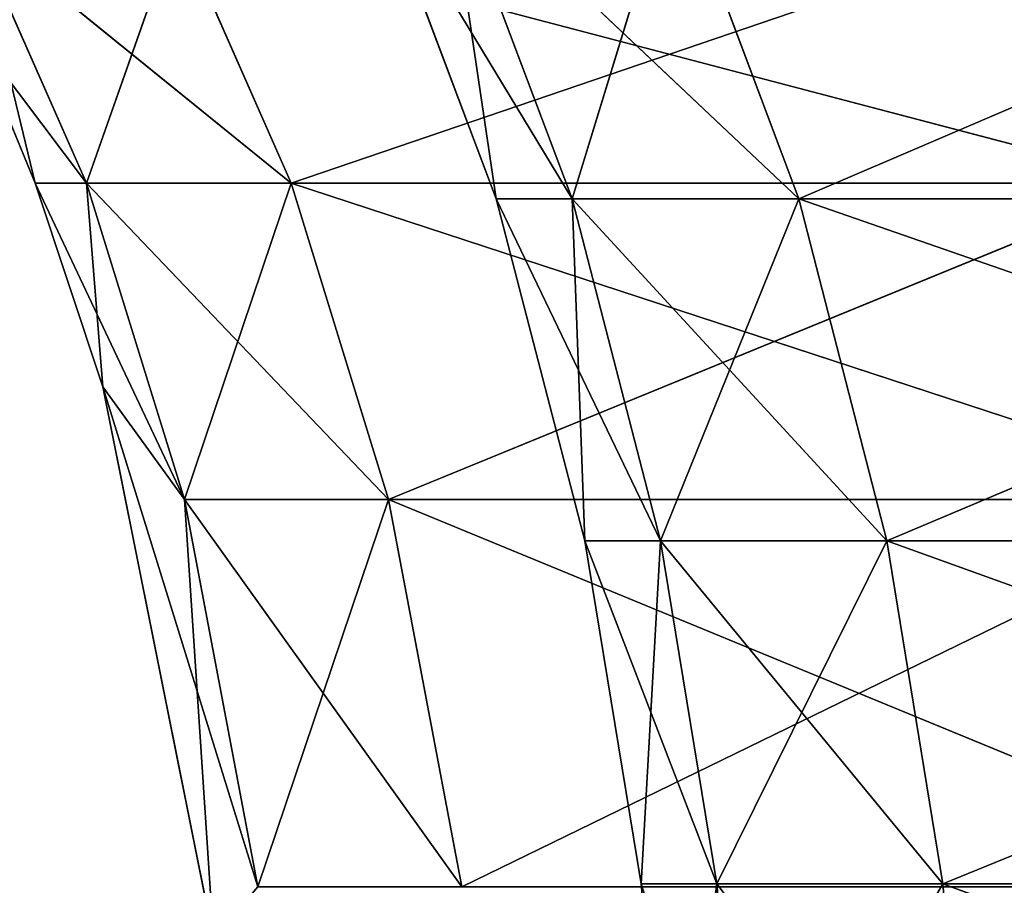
# Model space of a CAD drawing. Extents: x 23 to 1811, y 19 to 594.
# Tile 205 of 256: x 51.5 to 57.21, y 547.82 to 552.83. Entities that reach past the tile are written whole.
import ezdxf

# ---------------------------------------------------------------- set-up
doc = ezdxf.new("R2010")
doc.units = 0
doc.header["$LTSCALE"] = 25.4
doc.layers.get('0').update_dxf_attribs({"linetype": 'CONTINUOUS'})

# ---------------------------------------------------------------- blocks, each defined once
blk = doc.blocks.new('BE3C_SUNO_2740CFXXSR_STL')
at = {"color": 0}
for p, q in [((53.5348, 553.7227, 414.5013), (54.2616, 551.7937, 414.5013)), ((53.5348, 553.7227, 414.5013), (54.2616, 551.7937, 414.5013)), ((53.5348, 553.7227, 414.5013), (54.7013, 551.7937, 432.192)), ((53.5348, 553.7227, 414.5013), (54.7013, 551.7937, 432.192)), ((54.2616, 551.7937, 414.5013), (53.9754, 553.7227, 396.7751)), ((54.2616, 551.7937, 414.5013), (53.9754, 553.7227, 396.7751)), ((54.7013, 551.7937, 396.8112), (53.9754, 553.7227, 396.7751)), ((54.7013, 551.7937, 396.8112), (53.9754, 553.7227, 396.7751)), ((53.9754, 553.7227, 432.2282), (54.7013, 551.7937, 432.192)), ((53.9754, 553.7227, 432.2282), (54.7013, 551.7937, 432.192)), ((53.9754, 553.7227, 432.2282), (56.0157, 551.7937, 449.7395)), ((53.9754, 553.7227, 432.2282), (56.0157, 551.7937, 449.7395)), ((54.7013, 551.7937, 396.8112), (55.2925, 553.7227, 379.1913)), ((54.7013, 551.7937, 396.8112), (55.2925, 553.7227, 379.1913)), ((56.0157, 551.7937, 379.2638), (55.2925, 553.7227, 379.1913)), ((56.0157, 551.7937, 379.2638), (55.2925, 553.7227, 379.1913)), ((56.0157, 551.7937, 449.7395), (55.2925, 553.7227, 449.8119)), ((56.0157, 551.7937, 449.7395), (55.2925, 553.7227, 449.8119)), ((56.0157, 551.7937, 379.2638), (60.5146, 553.7227, 344.585)), ((56.0157, 551.7937, 379.2638), (60.5146, 553.7227, 344.585)), ((51.2241, 553.3832, 399.856), (51.8857, 551.8847, 399.883)), ((51.2241, 553.3832, 399.856), (51.8857, 551.8847, 399.883)), ((51.2241, 553.3832, 399.856), (53.0716, 551.8848, 381.9552)), ((51.2241, 553.3832, 399.856), (53.0716, 551.8848, 381.9552)), ((51.5879, 551.8847, 414.5015), (51.2242, 553.3832, 429.1476)), ((51.5879, 551.8847, 414.5015), (51.2242, 553.3832, 429.1476)), ((51.8857, 551.8847, 429.1207), (51.2242, 553.3832, 429.1476)), ((51.8857, 551.8847, 429.1207), (51.2242, 553.3832, 429.1476)), ((51.8857, 551.8847, 429.1207), (52.4122, 553.3832, 447.1089)), ((51.8857, 551.8847, 429.1207), (52.4122, 553.3832, 447.1089)), ((52.4122, 553.3832, 381.8947), (53.0716, 551.8848, 381.9552)), ((52.4122, 553.3832, 381.8947), (53.0716, 551.8848, 381.9552)), ((52.4122, 553.3832, 381.8947), (58.1133, 551.8847, 346.6814)), ((52.4122, 553.3832, 381.8947), (58.1133, 551.8847, 346.6814)), ((53.0716, 551.8848, 447.0485), (52.4122, 553.3832, 447.1089)), ((53.0716, 551.8848, 447.0485), (52.4122, 553.3832, 447.1089)), ((53.0716, 551.8848, 447.0485), (57.4635, 553.3832, 482.4489)), ((53.0716, 551.8848, 447.0485), (57.4635, 553.3832, 482.4489)), ((51.5879, 551.8847, 414.5015), (51.2296, 552.7534, 414.5015)), ((51.2296, 552.7534, 414.5015), (51.8857, 551.8847, 399.883)), ((51.2296, 552.7534, 414.5015), (51.8857, 551.8847, 399.883)), ((51.5879, 551.8847, 414.5015), (51.2296, 552.7534, 414.5015)), ((51.8857, 551.8847, 399.883), (51.5879, 551.8847, 414.5015)), ((51.9795, 550.704, 414.5014), (51.5879, 551.8847, 414.5015)), ((51.5879, 551.8847, 414.5015), (52.4528, 550.0521, 399.9062)), ((51.5879, 551.8847, 414.5015), (52.4528, 550.0521, 399.9062)), ((51.8857, 551.8847, 399.883), (51.5879, 551.8847, 414.5015)), ((51.5879, 551.8847, 414.5015), (51.8857, 551.8847, 429.1207)), ((51.5879, 551.8847, 414.5015), (51.8857, 551.8847, 429.1207)), ((51.9795, 550.704, 414.5014), (51.5879, 551.8847, 414.5015)), ((53.0716, 551.8848, 381.9552), (51.8857, 551.8847, 399.883)), ((53.0716, 551.8848, 381.9552), (51.8857, 551.8847, 399.883)), ((51.8857, 551.8847, 429.1207), (53.0716, 551.8848, 447.0485)), ((51.8857, 551.8847, 429.1207), (53.0716, 551.8848, 447.0485)), ((51.8857, 551.8847, 399.883), (52.4528, 550.0521, 399.9062)), ((51.8857, 551.8847, 399.883), (52.4528, 550.0521, 399.9062)), ((51.8857, 551.8847, 399.883), (53.6368, 550.0521, 382.007)), ((51.8857, 551.8847, 399.883), (53.6368, 550.0521, 382.007)), ((51.9795, 550.704, 414.5014), (51.8857, 551.8847, 429.1207)), ((51.9795, 550.704, 414.5014), (51.8857, 551.8847, 429.1207)), ((52.4528, 550.0521, 429.0975), (51.8857, 551.8847, 429.1207)), ((52.4528, 550.0521, 429.0975), (51.8857, 551.8847, 429.1207)), ((52.4528, 550.0521, 429.0975), (53.0716, 551.8848, 447.0485)), ((52.4528, 550.0521, 429.0975), (53.0716, 551.8848, 447.0485)), ((58.1133, 551.8847, 346.6814), (53.0716, 551.8848, 381.9552)), ((53.0716, 551.8848, 381.9552), (53.6368, 550.0521, 382.007)), ((53.0716, 551.8848, 381.9552), (53.6368, 550.0521, 382.007)), ((53.0716, 551.8848, 381.9552), (58.6704, 550.0521, 346.7899)), ((53.0716, 551.8848, 381.9552), (58.6704, 550.0521, 346.7899)), ((58.1133, 551.8847, 346.6814), (53.0716, 551.8848, 381.9552)), ((53.6368, 550.0521, 446.9967), (53.0716, 551.8848, 447.0485)), ((53.0716, 551.8848, 447.0485), (58.1133, 551.8847, 482.3223)), ((53.0716, 551.8848, 447.0485), (58.1133, 551.8847, 482.3223)), ((53.6368, 550.0521, 446.9967), (53.0716, 551.8848, 447.0485)), ((53.6368, 550.0521, 446.9967), (58.1133, 551.8847, 482.3223)), ((53.6368, 550.0521, 446.9967), (58.1133, 551.8847, 482.3223)), ((54.2616, 551.7937, 414.5013), (54.7013, 551.7937, 396.8112)), ((54.2616, 551.7937, 414.5013), (54.7013, 551.7937, 396.8112)), ((54.2616, 551.7937, 414.5013), (54.7742, 549.8124, 414.5013)), ((54.2616, 551.7937, 414.5013), (54.7742, 549.8124, 414.5013)), ((54.2616, 551.7937, 414.5013), (55.2132, 549.8125, 432.1666)), ((54.2616, 551.7937, 414.5013), (55.2132, 549.8125, 432.1666)), ((54.2616, 551.7937, 414.5013), (54.7013, 551.7937, 432.192)), ((54.2616, 551.7937, 414.5013), (54.7013, 551.7937, 432.192)), ((54.7742, 549.8124, 414.5013), (54.7013, 551.7937, 396.8112)), ((54.7742, 549.8124, 414.5013), (54.7013, 551.7937, 396.8112)), ((55.2132, 549.8125, 396.8367), (54.7013, 551.7937, 396.8112)), ((54.7013, 551.7937, 396.8112), (56.0157, 551.7937, 379.2638)), ((54.7013, 551.7937, 396.8112), (56.0157, 551.7937, 379.2638)), ((55.2132, 549.8125, 396.8367), (54.7013, 551.7937, 396.8112)), ((54.7013, 551.7937, 432.192), (55.2132, 549.8125, 432.1666)), ((54.7013, 551.7937, 432.192), (55.2132, 549.8125, 432.1666)), ((54.7013, 551.7937, 432.192), (56.5257, 549.8125, 449.6884)), ((54.7013, 551.7937, 432.192), (56.5257, 549.8125, 449.6884)), ((54.7013, 551.7937, 432.192), (56.0157, 551.7937, 449.7395)), ((54.7013, 551.7937, 432.192), (56.0157, 551.7937, 449.7395)), ((55.2132, 549.8125, 396.8367), (56.0157, 551.7937, 379.2638)), ((55.2132, 549.8125, 396.8367), (56.0157, 551.7937, 379.2638)), ((56.5257, 549.8125, 379.3149), (56.0157, 551.7937, 379.2638)), ((56.0157, 551.7937, 379.2638), (61.227, 551.7937, 344.7291)), ((56.0157, 551.7937, 379.2638), (61.227, 551.7937, 344.7291)), ((56.5257, 549.8125, 379.3149), (56.0157, 551.7937, 379.2638)), ((56.5257, 549.8125, 449.6884), (56.0157, 551.7937, 449.7395)), ((56.0157, 551.7937, 449.7395), (61.7293, 549.8124, 484.1725)), ((56.0157, 551.7937, 449.7395), (61.7293, 549.8124, 484.1725)), ((56.0157, 551.7937, 449.7395), (61.227, 551.7937, 484.2742)), ((56.0157, 551.7937, 449.7395), (61.227, 551.7937, 484.2742)), ((56.5257, 549.8125, 449.6884), (56.0157, 551.7937, 449.7395)), ((56.5257, 549.8125, 379.3149), (61.227, 551.7937, 344.7291)), ((56.5257, 549.8125, 379.3149), (61.227, 551.7937, 344.7291)), ((52.4528, 550.0521, 399.9062), (51.9795, 550.704, 414.5014)), ((52.6214, 547.505, 414.5014), (51.9795, 550.704, 414.5014)), ((51.9795, 550.704, 414.5014), (52.8793, 547.8065, 399.9236)), ((51.9795, 550.704, 414.5014), (52.8793, 547.8065, 399.9236)), ((52.4528, 550.0521, 399.9062), (51.9795, 550.704, 414.5014)), ((51.9795, 550.704, 414.5014), (52.4528, 550.0521, 429.0975)), ((51.9795, 550.704, 414.5014), (52.4528, 550.0521, 429.0975)), ((52.6214, 547.505, 414.5014), (51.9795, 550.704, 414.5014)), ((53.6368, 550.0521, 382.007), (52.4528, 550.0521, 399.9062)), ((52.4528, 550.0521, 399.9062), (52.8793, 547.8065, 399.9236)), ((52.4528, 550.0521, 399.9062), (52.8793, 547.8065, 399.9236)), ((52.4528, 550.0521, 399.9062), (54.0618, 547.8065, 382.046)), ((52.4528, 550.0521, 399.9062), (54.0618, 547.8065, 382.046)), ((53.6368, 550.0521, 382.007), (52.4528, 550.0521, 399.9062)), ((52.6214, 547.505, 414.5014), (52.4528, 550.0521, 429.0975)), ((52.6214, 547.505, 414.5014), (52.4528, 550.0521, 429.0975)), ((52.8793, 547.8065, 429.0801), (52.4528, 550.0521, 429.0975)), ((52.4528, 550.0521, 429.0975), (53.6368, 550.0521, 446.9967)), ((52.4528, 550.0521, 429.0975), (53.6368, 550.0521, 446.9967)), ((52.8793, 547.8065, 429.0801), (52.4528, 550.0521, 429.0975)), ((52.8793, 547.8065, 429.0801), (53.6368, 550.0521, 446.9967)), ((52.8793, 547.8065, 429.0801), (53.6368, 550.0521, 446.9967)), ((58.6704, 550.0521, 346.7899), (53.6368, 550.0521, 382.007)), ((53.6368, 550.0521, 382.007), (54.0618, 547.8065, 382.046)), ((53.6368, 550.0521, 382.007), (54.0618, 547.8065, 382.046)), ((53.6368, 550.0521, 382.007), (59.0893, 547.8065, 346.8716)), ((53.6368, 550.0521, 382.007), (59.0893, 547.8065, 346.8716)), ((58.6704, 550.0521, 346.7899), (53.6368, 550.0521, 382.007)), ((54.0618, 547.8065, 446.9577), (53.6368, 550.0521, 446.9967)), ((53.6368, 550.0521, 446.9967), (58.6705, 550.0521, 482.2137)), ((53.6368, 550.0521, 446.9967), (58.6705, 550.0521, 482.2137)), ((54.0618, 547.8065, 446.9577), (53.6368, 550.0521, 446.9967)), ((54.0618, 547.8065, 446.9577), (58.6705, 550.0521, 482.2137)), ((54.0618, 547.8065, 446.9577), (58.6705, 550.0521, 482.2137)), ((54.7742, 549.8124, 414.5013), (55.2132, 549.8125, 396.8367)), ((54.7742, 549.8124, 414.5013), (55.2132, 549.8125, 396.8367)), ((54.7742, 549.8124, 414.5013), (55.2132, 549.8125, 432.1666)), ((54.7742, 549.8124, 414.5013), (55.2132, 549.8125, 432.1666)), ((54.7742, 549.8124, 414.5013), (55.1007, 547.8238, 414.5012)), ((54.7742, 549.8124, 414.5013), (55.1007, 547.8238, 414.5012)), ((54.7742, 549.8124, 414.5013), (55.5394, 547.8238, 432.1503)), ((54.7742, 549.8124, 414.5013), (55.5394, 547.8238, 432.1503)), ((55.1007, 547.8238, 414.5012), (55.2132, 549.8125, 396.8367)), ((55.1007, 547.8238, 414.5012), (55.2132, 549.8125, 396.8367)), ((55.5394, 547.8238, 396.853), (55.2132, 549.8125, 396.8367)), ((55.2132, 549.8125, 396.8367), (56.5257, 549.8125, 379.3149)), ((55.2132, 549.8125, 396.8367), (56.5257, 549.8125, 379.3149)), ((55.5394, 547.8238, 396.853), (55.2132, 549.8125, 396.8367)), ((55.2132, 549.8125, 432.1666), (55.5394, 547.8238, 432.1503)), ((55.2132, 549.8125, 432.1666), (55.5394, 547.8238, 432.1503)), ((55.2132, 549.8125, 432.1666), (56.8506, 547.8238, 449.6559)), ((55.2132, 549.8125, 432.1666), (56.8506, 547.8238, 449.6559)), ((55.2132, 549.8125, 432.1666), (56.5257, 549.8125, 449.6884)), ((55.2132, 549.8125, 432.1666), (56.5257, 549.8125, 449.6884)), ((55.5394, 547.8238, 396.853), (56.5257, 549.8125, 379.3149)), ((55.5394, 547.8238, 396.853), (56.5257, 549.8125, 379.3149)), ((56.8506, 547.8238, 379.3474), (56.5257, 549.8125, 379.3149)), ((56.5257, 549.8125, 379.3149), (61.7294, 549.8124, 344.8308)), ((56.5257, 549.8125, 379.3149), (61.7294, 549.8124, 344.8308)), ((56.8506, 547.8238, 379.3474), (56.5257, 549.8125, 379.3149)), ((56.8506, 547.8238, 449.6559), (56.5257, 549.8125, 449.6884)), ((56.5257, 549.8125, 449.6884), (62.0494, 547.8238, 484.1078)), ((56.5257, 549.8125, 449.6884), (62.0494, 547.8238, 484.1078)), ((56.5257, 549.8125, 449.6884), (61.7293, 549.8124, 484.1725)), ((56.5257, 549.8125, 449.6884), (61.7293, 549.8124, 484.1725)), ((56.8506, 547.8238, 449.6559), (56.5257, 549.8125, 449.6884)), ((56.8506, 547.8238, 379.3474), (61.7294, 549.8124, 344.8308)), ((56.8506, 547.8238, 379.3474), (61.7294, 549.8124, 344.8308)), ((55.1007, 547.8238, 414.5012), (55.5394, 547.8238, 396.853)), ((55.1007, 547.8238, 414.5012), (55.5394, 547.8238, 396.853)), ((55.1007, 547.8238, 414.5012), (55.2773, 545.8668, 414.5012)), ((55.1007, 547.8238, 414.5012), (55.2773, 545.8668, 414.5012)), ((55.1007, 547.8238, 414.5012), (55.7157, 545.8668, 432.1415)), ((55.1007, 547.8238, 414.5012), (55.7157, 545.8668, 432.1415)), ((55.1007, 547.8238, 414.5012), (55.5394, 547.8238, 432.1503)), ((55.1007, 547.8238, 414.5012), (55.5394, 547.8238, 432.1503)), ((55.2773, 545.8668, 414.5012), (55.5394, 547.8238, 396.853)), ((55.2773, 545.8668, 414.5012), (55.5394, 547.8238, 396.853)), ((55.7157, 545.8668, 396.8618), (55.5394, 547.8238, 396.853)), ((55.5394, 547.8238, 396.853), (56.8506, 547.8238, 379.3474)), ((55.5394, 547.8238, 396.853), (56.8506, 547.8238, 379.3474)), ((55.7157, 545.8668, 396.8618), (55.5394, 547.8238, 396.853)), ((55.5394, 547.8238, 432.1503), (55.7157, 545.8668, 432.1415)), ((55.5394, 547.8238, 432.1503), (55.7157, 545.8668, 432.1415)), ((55.5394, 547.8238, 432.1503), (57.0263, 545.8668, 449.6382)), ((55.5394, 547.8238, 432.1503), (57.0263, 545.8668, 449.6382)), ((55.5394, 547.8238, 432.1503), (56.8506, 547.8238, 449.6559)), ((55.5394, 547.8238, 432.1503), (56.8506, 547.8238, 449.6559)), ((55.7157, 545.8668, 396.8618), (56.8506, 547.8238, 379.3474)), ((55.7157, 545.8668, 396.8618), (56.8506, 547.8238, 379.3474)), ((57.0264, 545.8668, 379.3651), (56.8506, 547.8238, 379.3474)), ((56.8506, 547.8238, 379.3474), (62.0494, 547.8238, 344.8955)), ((56.8506, 547.8238, 379.3474), (62.0494, 547.8238, 344.8955)), ((57.0264, 545.8668, 379.3651), (56.8506, 547.8238, 379.3474)), ((57.0263, 545.8668, 449.6382), (56.8506, 547.8238, 449.6559)), ((56.8506, 547.8238, 449.6559), (62.2225, 545.8668, 484.0728)), ((56.8506, 547.8238, 449.6559), (62.2225, 545.8668, 484.0728)), ((56.8506, 547.8238, 449.6559), (62.0494, 547.8238, 484.1078)), ((56.8506, 547.8238, 449.6559), (62.0494, 547.8238, 484.1078)), ((57.0263, 545.8668, 449.6382), (56.8506, 547.8238, 449.6559))]:
    blk.add_line(p, q, dxfattribs=at)
mesh = blk.add_polyface(dxfattribs=at)
corners = [(53.5348, 553.7227, 414.5013), (54.2616, 551.7937, 414.5013), (53.9754, 553.7227, 396.7751)]
mesh.append_faces([[corners[k] for k in face] for face in [(0, 1, 2)]], dxfattribs={"color": 0})
mesh = blk.add_polyface(dxfattribs=at)
corners = [(53.5348, 553.7227, 414.5013), (54.7013, 551.7937, 432.192), (54.2616, 551.7937, 414.5013)]
mesh.append_faces([[corners[k] for k in face] for face in [(0, 1, 2)]], dxfattribs={"color": 0})
mesh = blk.add_polyface(dxfattribs=at)
corners = [(53.9754, 553.7227, 432.2282), (54.7013, 551.7937, 432.192), (53.5348, 553.7227, 414.5013)]
mesh.append_faces([[corners[k] for k in face] for face in [(0, 1, 2)]], dxfattribs={"color": 0})
mesh = blk.add_polyface(dxfattribs=at)
corners = [(53.9754, 553.7227, 396.7751), (54.2616, 551.7937, 414.5013), (54.7013, 551.7937, 396.8112)]
mesh.append_faces([[corners[k] for k in face] for face in [(0, 1, 2)]], dxfattribs={"color": 0})
mesh = blk.add_polyface(dxfattribs=at)
corners = [(53.9754, 553.7227, 396.7751), (54.7013, 551.7937, 396.8112), (55.2925, 553.7227, 379.1913)]
mesh.append_faces([[corners[k] for k in face] for face in [(0, 1, 2)]], dxfattribs={"color": 0})
mesh = blk.add_polyface(dxfattribs=at)
corners = [(53.9754, 553.7227, 432.2282), (56.0157, 551.7937, 449.7395), (54.7013, 551.7937, 432.192)]
mesh.append_faces([[corners[k] for k in face] for face in [(0, 1, 2)]], dxfattribs={"color": 0})
mesh = blk.add_polyface(dxfattribs=at)
corners = [(55.2925, 553.7227, 449.8119), (56.0157, 551.7937, 449.7395), (53.9754, 553.7227, 432.2282)]
mesh.append_faces([[corners[k] for k in face] for face in [(0, 1, 2)]], dxfattribs={"color": 0})
mesh = blk.add_polyface(dxfattribs=at)
corners = [(55.2925, 553.7227, 379.1913), (54.7013, 551.7937, 396.8112), (56.0157, 551.7937, 379.2638)]
mesh.append_faces([[corners[k] for k in face] for face in [(0, 1, 2)]], dxfattribs={"color": 0})
mesh = blk.add_polyface(dxfattribs=at)
corners = [(55.2925, 553.7227, 379.1913), (56.0157, 551.7937, 379.2638), (60.5146, 553.7227, 344.585)]
mesh.append_faces([[corners[k] for k in face] for face in [(0, 1, 2)]], dxfattribs={"color": 0})
mesh = blk.add_polyface(dxfattribs=at)
corners = [(55.2925, 553.7227, 449.8119), (61.227, 551.7937, 484.2742), (56.0157, 551.7937, 449.7395)]
mesh.append_faces([[corners[k] for k in face] for face in [(0, 1, 2)]], dxfattribs={"color": 0})
mesh = blk.add_polyface(dxfattribs=at)
corners = [(60.5146, 553.7227, 484.4183), (61.227, 551.7937, 484.2742), (55.2925, 553.7227, 449.8119)]
mesh.append_faces([[corners[k] for k in face] for face in [(0, 1, 2)]], dxfattribs={"color": 0})
mesh = blk.add_polyface(dxfattribs=at)
corners = [(60.5146, 553.7227, 344.585), (56.0157, 551.7937, 379.2638), (61.227, 551.7937, 344.7291)]
mesh.append_faces([[corners[k] for k in face] for face in [(0, 1, 2)]], dxfattribs={"color": 0})
mesh = blk.add_polyface(dxfattribs=at)
corners = [(51.2241, 553.3832, 399.856), (51.8857, 551.8847, 399.883), (51.2296, 552.7534, 414.5015)]
mesh.append_faces([[corners[k] for k in face] for face in [(0, 1, 2)]], dxfattribs={"color": 0})
mesh = blk.add_polyface(dxfattribs=at)
corners = [(51.2241, 553.3832, 399.856), (53.0716, 551.8848, 381.9552), (51.8857, 551.8847, 399.883)]
mesh.append_faces([[corners[k] for k in face] for face in [(0, 1, 2)]], dxfattribs={"color": 0})
mesh = blk.add_polyface(dxfattribs=at)
corners = [(52.4122, 553.3832, 381.8947), (53.0716, 551.8848, 381.9552), (51.2241, 553.3832, 399.856)]
mesh.append_faces([[corners[k] for k in face] for face in [(0, 1, 2)]], dxfattribs={"color": 0})
mesh = blk.add_polyface(dxfattribs=at)
corners = [(51.2242, 553.3832, 429.1476), (51.2296, 552.7534, 414.5015), (51.5879, 551.8847, 414.5015)]
mesh.append_faces([[corners[k] for k in face] for face in [(0, 1, 2)]], dxfattribs={"color": 0})
mesh = blk.add_polyface(dxfattribs=at)
corners = [(51.2242, 553.3832, 429.1476), (51.5879, 551.8847, 414.5015), (51.8857, 551.8847, 429.1207)]
mesh.append_faces([[corners[k] for k in face] for face in [(0, 1, 2)]], dxfattribs={"color": 0})
mesh = blk.add_polyface(dxfattribs=at)
corners = [(51.2242, 553.3832, 429.1476), (51.8857, 551.8847, 429.1207), (52.4122, 553.3832, 447.1089)]
mesh.append_faces([[corners[k] for k in face] for face in [(0, 1, 2)]], dxfattribs={"color": 0})
mesh = blk.add_polyface(dxfattribs=at)
corners = [(52.4122, 553.3832, 447.1089), (51.8857, 551.8847, 429.1207), (53.0716, 551.8848, 447.0485)]
mesh.append_faces([[corners[k] for k in face] for face in [(0, 1, 2)]], dxfattribs={"color": 0})
mesh = blk.add_polyface(dxfattribs=at)
corners = [(52.4122, 553.3832, 381.8947), (58.1133, 551.8847, 346.6814), (53.0716, 551.8848, 381.9552)]
mesh.append_faces([[corners[k] for k in face] for face in [(0, 1, 2)]], dxfattribs={"color": 0})
mesh = blk.add_polyface(dxfattribs=at)
corners = [(57.4634, 553.3832, 346.5547), (58.1133, 551.8847, 346.6814), (52.4122, 553.3832, 381.8947)]
mesh.append_faces([[corners[k] for k in face] for face in [(0, 1, 2)]], dxfattribs={"color": 0})
mesh = blk.add_polyface(dxfattribs=at)
corners = [(52.4122, 553.3832, 447.1089), (53.0716, 551.8848, 447.0485), (57.4635, 553.3832, 482.4489)]
mesh.append_faces([[corners[k] for k in face] for face in [(0, 1, 2)]], dxfattribs={"color": 0})
mesh = blk.add_polyface(dxfattribs=at)
corners = [(57.4635, 553.3832, 482.4489), (53.0716, 551.8848, 447.0485), (58.1133, 551.8847, 482.3223)]
mesh.append_faces([[corners[k] for k in face] for face in [(0, 1, 2)]], dxfattribs={"color": 0})
mesh = blk.add_polyface(dxfattribs=at)
corners = [(51.2296, 552.7534, 414.5015), (51.8857, 551.8847, 399.883), (51.5879, 551.8847, 414.5015)]
mesh.append_faces([[corners[k] for k in face] for face in [(0, 1, 2)]], dxfattribs={"color": 0})
mesh = blk.add_polyface(dxfattribs=at)
corners = [(51.5879, 551.8847, 414.5015), (52.4528, 550.0521, 399.9062), (51.9795, 550.704, 414.5014)]
mesh.append_faces([[corners[k] for k in face] for face in [(0, 1, 2)]], dxfattribs={"color": 0})
mesh = blk.add_polyface(dxfattribs=at)
corners = [(51.8857, 551.8847, 399.883), (52.4528, 550.0521, 399.9062), (51.5879, 551.8847, 414.5015)]
mesh.append_faces([[corners[k] for k in face] for face in [(0, 1, 2)]], dxfattribs={"color": 0})
mesh = blk.add_polyface(dxfattribs=at)
corners = [(51.5879, 551.8847, 414.5015), (51.9795, 550.704, 414.5014), (51.8857, 551.8847, 429.1207)]
mesh.append_faces([[corners[k] for k in face] for face in [(0, 1, 2)]], dxfattribs={"color": 0})
mesh = blk.add_polyface(dxfattribs=at)
corners = [(53.0716, 551.8848, 381.9552), (53.6368, 550.0521, 382.007), (51.8857, 551.8847, 399.883)]
mesh.append_faces([[corners[k] for k in face] for face in [(0, 1, 2)]], dxfattribs={"color": 0})
mesh = blk.add_polyface(dxfattribs=at)
corners = [(53.0716, 551.8848, 447.0485), (51.8857, 551.8847, 429.1207), (52.4528, 550.0521, 429.0975)]
mesh.append_faces([[corners[k] for k in face] for face in [(0, 1, 2)]], dxfattribs={"color": 0})
mesh = blk.add_polyface(dxfattribs=at)
corners = [(51.8857, 551.8847, 399.883), (53.6368, 550.0521, 382.007), (52.4528, 550.0521, 399.9062)]
mesh.append_faces([[corners[k] for k in face] for face in [(0, 1, 2)]], dxfattribs={"color": 0})
mesh = blk.add_polyface(dxfattribs=at)
corners = [(51.8857, 551.8847, 429.1207), (51.9795, 550.704, 414.5014), (52.4528, 550.0521, 429.0975)]
mesh.append_faces([[corners[k] for k in face] for face in [(0, 1, 2)]], dxfattribs={"color": 0})
mesh = blk.add_polyface(dxfattribs=at)
corners = [(53.0716, 551.8848, 447.0485), (52.4528, 550.0521, 429.0975), (53.6368, 550.0521, 446.9967)]
mesh.append_faces([[corners[k] for k in face] for face in [(0, 1, 2)]], dxfattribs={"color": 0})
mesh = blk.add_polyface(dxfattribs=at)
corners = [(53.0716, 551.8848, 381.9552), (58.6704, 550.0521, 346.7899), (53.6368, 550.0521, 382.007)]
mesh.append_faces([[corners[k] for k in face] for face in [(0, 1, 2)]], dxfattribs={"color": 0})
mesh = blk.add_polyface(dxfattribs=at)
corners = [(53.0716, 551.8848, 381.9552), (58.1133, 551.8847, 346.6814), (58.6704, 550.0521, 346.7899)]
mesh.append_faces([[corners[k] for k in face] for face in [(0, 1, 2)]], dxfattribs={"color": 0})
mesh = blk.add_polyface(dxfattribs=at)
corners = [(53.0716, 551.8848, 447.0485), (53.6368, 550.0521, 446.9967), (58.1133, 551.8847, 482.3223)]
mesh.append_faces([[corners[k] for k in face] for face in [(0, 1, 2)]], dxfattribs={"color": 0})
mesh = blk.add_polyface(dxfattribs=at)
corners = [(58.1133, 551.8847, 482.3223), (53.6368, 550.0521, 446.9967), (58.6705, 550.0521, 482.2137)]
mesh.append_faces([[corners[k] for k in face] for face in [(0, 1, 2)]], dxfattribs={"color": 0})
mesh = blk.add_polyface(dxfattribs=at)
corners = [(54.2616, 551.7937, 414.5013), (54.7742, 549.8124, 414.5013), (54.7013, 551.7937, 396.8112)]
mesh.append_faces([[corners[k] for k in face] for face in [(0, 1, 2)]], dxfattribs={"color": 0})
mesh = blk.add_polyface(dxfattribs=at)
corners = [(54.2616, 551.7937, 414.5013), (55.2132, 549.8125, 432.1666), (54.7742, 549.8124, 414.5013)]
mesh.append_faces([[corners[k] for k in face] for face in [(0, 1, 2)]], dxfattribs={"color": 0})
mesh = blk.add_polyface(dxfattribs=at)
corners = [(54.7013, 551.7937, 432.192), (55.2132, 549.8125, 432.1666), (54.2616, 551.7937, 414.5013)]
mesh.append_faces([[corners[k] for k in face] for face in [(0, 1, 2)]], dxfattribs={"color": 0})
mesh = blk.add_polyface(dxfattribs=at)
corners = [(54.7013, 551.7937, 396.8112), (54.7742, 549.8124, 414.5013), (55.2132, 549.8125, 396.8367)]
mesh.append_faces([[corners[k] for k in face] for face in [(0, 1, 2)]], dxfattribs={"color": 0})
mesh = blk.add_polyface(dxfattribs=at)
corners = [(54.7013, 551.7937, 396.8112), (55.2132, 549.8125, 396.8367), (56.0157, 551.7937, 379.2638)]
mesh.append_faces([[corners[k] for k in face] for face in [(0, 1, 2)]], dxfattribs={"color": 0})
mesh = blk.add_polyface(dxfattribs=at)
corners = [(54.7013, 551.7937, 432.192), (56.5257, 549.8125, 449.6884), (55.2132, 549.8125, 432.1666)]
mesh.append_faces([[corners[k] for k in face] for face in [(0, 1, 2)]], dxfattribs={"color": 0})
mesh = blk.add_polyface(dxfattribs=at)
corners = [(56.0157, 551.7937, 449.7395), (56.5257, 549.8125, 449.6884), (54.7013, 551.7937, 432.192)]
mesh.append_faces([[corners[k] for k in face] for face in [(0, 1, 2)]], dxfattribs={"color": 0})
mesh = blk.add_polyface(dxfattribs=at)
corners = [(56.0157, 551.7937, 379.2638), (55.2132, 549.8125, 396.8367), (56.5257, 549.8125, 379.3149)]
mesh.append_faces([[corners[k] for k in face] for face in [(0, 1, 2)]], dxfattribs={"color": 0})
mesh = blk.add_polyface(dxfattribs=at)
corners = [(56.0157, 551.7937, 379.2638), (56.5257, 549.8125, 379.3149), (61.227, 551.7937, 344.7291)]
mesh.append_faces([[corners[k] for k in face] for face in [(0, 1, 2)]], dxfattribs={"color": 0})
mesh = blk.add_polyface(dxfattribs=at)
corners = [(56.0157, 551.7937, 449.7395), (61.7293, 549.8124, 484.1725), (56.5257, 549.8125, 449.6884)]
mesh.append_faces([[corners[k] for k in face] for face in [(0, 1, 2)]], dxfattribs={"color": 0})
mesh = blk.add_polyface(dxfattribs=at)
corners = [(61.227, 551.7937, 484.2742), (61.7293, 549.8124, 484.1725), (56.0157, 551.7937, 449.7395)]
mesh.append_faces([[corners[k] for k in face] for face in [(0, 1, 2)]], dxfattribs={"color": 0})
mesh = blk.add_polyface(dxfattribs=at)
corners = [(61.227, 551.7937, 344.7291), (56.5257, 549.8125, 379.3149), (61.7294, 549.8124, 344.8308)]
mesh.append_faces([[corners[k] for k in face] for face in [(0, 1, 2)]], dxfattribs={"color": 0})
mesh = blk.add_polyface(dxfattribs=at)
corners = [(51.9795, 550.704, 414.5014), (52.8793, 547.8065, 399.9236), (52.6214, 547.505, 414.5014)]
mesh.append_faces([[corners[k] for k in face] for face in [(0, 1, 2)]], dxfattribs={"color": 0})
mesh = blk.add_polyface(dxfattribs=at)
corners = [(51.9795, 550.704, 414.5014), (52.4528, 550.0521, 399.9062), (52.8793, 547.8065, 399.9236)]
mesh.append_faces([[corners[k] for k in face] for face in [(0, 1, 2)]], dxfattribs={"color": 0})
mesh = blk.add_polyface(dxfattribs=at)
corners = [(51.9795, 550.704, 414.5014), (52.6214, 547.505, 414.5014), (52.4528, 550.0521, 429.0975)]
mesh.append_faces([[corners[k] for k in face] for face in [(0, 1, 2)]], dxfattribs={"color": 0})
mesh = blk.add_polyface(dxfattribs=at)
corners = [(52.4528, 550.0521, 399.9062), (54.0618, 547.8065, 382.046), (52.8793, 547.8065, 399.9236)]
mesh.append_faces([[corners[k] for k in face] for face in [(0, 1, 2)]], dxfattribs={"color": 0})
mesh = blk.add_polyface(dxfattribs=at)
corners = [(53.6368, 550.0521, 382.007), (54.0618, 547.8065, 382.046), (52.4528, 550.0521, 399.9062)]
mesh.append_faces([[corners[k] for k in face] for face in [(0, 1, 2)]], dxfattribs={"color": 0})
mesh = blk.add_polyface(dxfattribs=at)
corners = [(52.4528, 550.0521, 429.0975), (52.6214, 547.505, 414.5014), (52.8793, 547.8065, 429.0801)]
mesh.append_faces([[corners[k] for k in face] for face in [(0, 1, 2)]], dxfattribs={"color": 0})
mesh = blk.add_polyface(dxfattribs=at)
corners = [(52.4528, 550.0521, 429.0975), (52.8793, 547.8065, 429.0801), (53.6368, 550.0521, 446.9967)]
mesh.append_faces([[corners[k] for k in face] for face in [(0, 1, 2)]], dxfattribs={"color": 0})
mesh = blk.add_polyface(dxfattribs=at)
corners = [(53.6368, 550.0521, 446.9967), (52.8793, 547.8065, 429.0801), (54.0618, 547.8065, 446.9577)]
mesh.append_faces([[corners[k] for k in face] for face in [(0, 1, 2)]], dxfattribs={"color": 0})
mesh = blk.add_polyface(dxfattribs=at)
corners = [(53.6368, 550.0521, 382.007), (59.0893, 547.8065, 346.8716), (54.0618, 547.8065, 382.046)]
mesh.append_faces([[corners[k] for k in face] for face in [(0, 1, 2)]], dxfattribs={"color": 0})
mesh = blk.add_polyface(dxfattribs=at)
corners = [(58.6704, 550.0521, 346.7899), (59.0893, 547.8065, 346.8716), (53.6368, 550.0521, 382.007)]
mesh.append_faces([[corners[k] for k in face] for face in [(0, 1, 2)]], dxfattribs={"color": 0})
mesh = blk.add_polyface(dxfattribs=at)
corners = [(53.6368, 550.0521, 446.9967), (54.0618, 547.8065, 446.9577), (58.6705, 550.0521, 482.2137)]
mesh.append_faces([[corners[k] for k in face] for face in [(0, 1, 2)]], dxfattribs={"color": 0})
mesh = blk.add_polyface(dxfattribs=at)
corners = [(58.6705, 550.0521, 482.2137), (54.0618, 547.8065, 446.9577), (59.0894, 547.8065, 482.1321)]
mesh.append_faces([[corners[k] for k in face] for face in [(0, 1, 2)]], dxfattribs={"color": 0})
mesh = blk.add_polyface(dxfattribs=at)
corners = [(55.2132, 549.8125, 396.8367), (54.7742, 549.8124, 414.5013), (55.1007, 547.8238, 414.5012)]
mesh.append_faces([[corners[k] for k in face] for face in [(0, 1, 2)]], dxfattribs={"color": 0})
mesh = blk.add_polyface(dxfattribs=at)
corners = [(55.2132, 549.8125, 432.1666), (55.5394, 547.8238, 432.1503), (54.7742, 549.8124, 414.5013)]
mesh.append_faces([[corners[k] for k in face] for face in [(0, 1, 2)]], dxfattribs={"color": 0})
mesh = blk.add_polyface(dxfattribs=at)
corners = [(54.7742, 549.8124, 414.5013), (55.5394, 547.8238, 432.1503), (55.1007, 547.8238, 414.5012)]
mesh.append_faces([[corners[k] for k in face] for face in [(0, 1, 2)]], dxfattribs={"color": 0})
mesh = blk.add_polyface(dxfattribs=at)
corners = [(55.2132, 549.8125, 396.8367), (55.1007, 547.8238, 414.5012), (55.5394, 547.8238, 396.853)]
mesh.append_faces([[corners[k] for k in face] for face in [(0, 1, 2)]], dxfattribs={"color": 0})
mesh = blk.add_polyface(dxfattribs=at)
corners = [(55.2132, 549.8125, 396.8367), (55.5394, 547.8238, 396.853), (56.5257, 549.8125, 379.3149)]
mesh.append_faces([[corners[k] for k in face] for face in [(0, 1, 2)]], dxfattribs={"color": 0})
mesh = blk.add_polyface(dxfattribs=at)
corners = [(55.2132, 549.8125, 432.1666), (56.8506, 547.8238, 449.6559), (55.5394, 547.8238, 432.1503)]
mesh.append_faces([[corners[k] for k in face] for face in [(0, 1, 2)]], dxfattribs={"color": 0})
mesh = blk.add_polyface(dxfattribs=at)
corners = [(56.5257, 549.8125, 449.6884), (56.8506, 547.8238, 449.6559), (55.2132, 549.8125, 432.1666)]
mesh.append_faces([[corners[k] for k in face] for face in [(0, 1, 2)]], dxfattribs={"color": 0})
mesh = blk.add_polyface(dxfattribs=at)
corners = [(56.5257, 549.8125, 379.3149), (55.5394, 547.8238, 396.853), (56.8506, 547.8238, 379.3474)]
mesh.append_faces([[corners[k] for k in face] for face in [(0, 1, 2)]], dxfattribs={"color": 0})
mesh = blk.add_polyface(dxfattribs=at)
corners = [(56.5257, 549.8125, 379.3149), (56.8506, 547.8238, 379.3474), (61.7294, 549.8124, 344.8308)]
mesh.append_faces([[corners[k] for k in face] for face in [(0, 1, 2)]], dxfattribs={"color": 0})
mesh = blk.add_polyface(dxfattribs=at)
corners = [(56.5257, 549.8125, 449.6884), (62.0494, 547.8238, 484.1078), (56.8506, 547.8238, 449.6559)]
mesh.append_faces([[corners[k] for k in face] for face in [(0, 1, 2)]], dxfattribs={"color": 0})
mesh = blk.add_polyface(dxfattribs=at)
corners = [(56.5257, 549.8125, 449.6884), (61.7293, 549.8124, 484.1725), (62.0494, 547.8238, 484.1078)]
mesh.append_faces([[corners[k] for k in face] for face in [(0, 1, 2)]], dxfattribs={"color": 0})
mesh = blk.add_polyface(dxfattribs=at)
corners = [(61.7294, 549.8124, 344.8308), (56.8506, 547.8238, 379.3474), (62.0494, 547.8238, 344.8955)]
mesh.append_faces([[corners[k] for k in face] for face in [(0, 1, 2)]], dxfattribs={"color": 0})
mesh = blk.add_polyface(dxfattribs=at)
corners = [(55.1007, 547.8238, 414.5012), (55.2773, 545.8668, 414.5012), (55.5394, 547.8238, 396.853)]
mesh.append_faces([[corners[k] for k in face] for face in [(0, 1, 2)]], dxfattribs={"color": 0})
mesh = blk.add_polyface(dxfattribs=at)
corners = [(55.1007, 547.8238, 414.5012), (55.7157, 545.8668, 432.1415), (55.2773, 545.8668, 414.5012)]
mesh.append_faces([[corners[k] for k in face] for face in [(0, 1, 2)]], dxfattribs={"color": 0})
mesh = blk.add_polyface(dxfattribs=at)
corners = [(55.5394, 547.8238, 432.1503), (55.7157, 545.8668, 432.1415), (55.1007, 547.8238, 414.5012)]
mesh.append_faces([[corners[k] for k in face] for face in [(0, 1, 2)]], dxfattribs={"color": 0})
mesh = blk.add_polyface(dxfattribs=at)
corners = [(55.5394, 547.8238, 396.853), (55.2773, 545.8668, 414.5012), (55.7157, 545.8668, 396.8618)]
mesh.append_faces([[corners[k] for k in face] for face in [(0, 1, 2)]], dxfattribs={"color": 0})
mesh = blk.add_polyface(dxfattribs=at)
corners = [(55.5394, 547.8238, 396.853), (55.7157, 545.8668, 396.8618), (56.8506, 547.8238, 379.3474)]
mesh.append_faces([[corners[k] for k in face] for face in [(0, 1, 2)]], dxfattribs={"color": 0})
mesh = blk.add_polyface(dxfattribs=at)
corners = [(55.5394, 547.8238, 432.1503), (57.0263, 545.8668, 449.6382), (55.7157, 545.8668, 432.1415)]
mesh.append_faces([[corners[k] for k in face] for face in [(0, 1, 2)]], dxfattribs={"color": 0})
mesh = blk.add_polyface(dxfattribs=at)
corners = [(56.8506, 547.8238, 449.6559), (57.0263, 545.8668, 449.6382), (55.5394, 547.8238, 432.1503)]
mesh.append_faces([[corners[k] for k in face] for face in [(0, 1, 2)]], dxfattribs={"color": 0})
mesh = blk.add_polyface(dxfattribs=at)
corners = [(56.8506, 547.8238, 379.3474), (55.7157, 545.8668, 396.8618), (57.0264, 545.8668, 379.3651)]
mesh.append_faces([[corners[k] for k in face] for face in [(0, 1, 2)]], dxfattribs={"color": 0})
mesh = blk.add_polyface(dxfattribs=at)
corners = [(56.8506, 547.8238, 379.3474), (57.0264, 545.8668, 379.3651), (62.0494, 547.8238, 344.8955)]
mesh.append_faces([[corners[k] for k in face] for face in [(0, 1, 2)]], dxfattribs={"color": 0})
mesh = blk.add_polyface(dxfattribs=at)
corners = [(56.8506, 547.8238, 449.6559), (62.2225, 545.8668, 484.0728), (57.0263, 545.8668, 449.6382)]
mesh.append_faces([[corners[k] for k in face] for face in [(0, 1, 2)]], dxfattribs={"color": 0})
mesh = blk.add_polyface(dxfattribs=at)
corners = [(62.0494, 547.8238, 484.1078), (62.2225, 545.8668, 484.0728), (56.8506, 547.8238, 449.6559)]
mesh.append_faces([[corners[k] for k in face] for face in [(0, 1, 2)]], dxfattribs={"color": 0})
mesh = blk.add_polyface(dxfattribs=at)
corners = [(62.0494, 547.8238, 344.8955), (57.0264, 545.8668, 379.3651), (62.2225, 545.8668, 344.9305)]
mesh.append_faces([[corners[k] for k in face] for face in [(0, 1, 2)]], dxfattribs={"color": 0})

msp = doc.modelspace()

# ---------------------------------------------------------------- block references
at = {"color": 0}
msp.add_blockref('BE3C_SUNO_2740CFXXSR_STL', (0, 0), dxfattribs=at)

doc.saveas('drawing.dxf')
